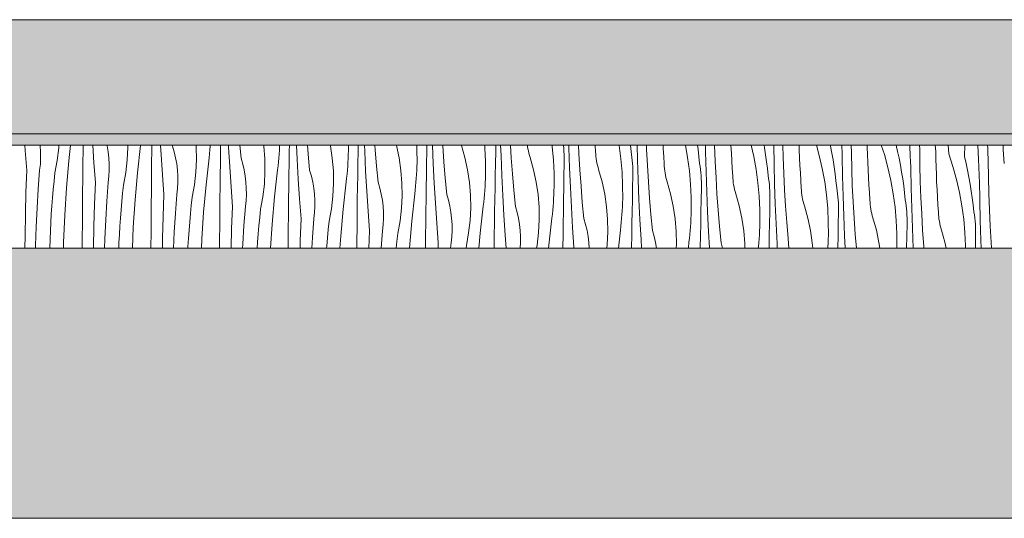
# Model space of a CAD drawing. Header units: millimetres. Extents: x -5600 to 56024, y 506 to 54141.
# Tile 41 of 48: x 43320 to 45044, y 28372 to 29245. Entities that reach past the tile are written whole.
import ezdxf

# ---------------------------------------------------------------- set-up
doc = ezdxf.new("R2010")
doc.units = ezdxf.units.MM
doc.layers.add('2D Drafting - General2', color=251, linetype='Continuous', lineweight=15)
doc.layers.add('2D Drafting - General81', color=251, linetype='Continuous', lineweight=20)

# ---------------------------------------------------------------- blocks, each defined once
blk = doc.blocks.new('*X26')
at = {"layer": '2D Drafting - General81', "linetype": 'Continuous'}
for p, q in [((-51892, -105026.2), (-51892.6, -105016.9)), ((-51865.8, -105017.9), (-51865.9, -105016.9)), ((-51865.2, -105028.6), (-51865.8, -105017.9)), ((-51836.2, -105043.6), (-51833.6, -105021.6)), ((-51833.6, -105021.6), (-51833.4, -105016.9)), ((-51815.7, -105043.9), (-51812.7, -105016.9)), ((-51790.9, -105026.6), (-51790.7, -105016.9)), ((-51771.9, -105047.4), (-51774, -105016.9)), ((-51748.9, -105017.9), (-51749.1, -105016.9)), ((-51747, -105028.4), (-51748.9, -105017.9)), ((-51713.6, -105042.7), (-51712.5, -105020.6)), ((-51712.5, -105020.6), (-51712.5, -105016.9)), ((-51695.7, -105065.1), (-51690.3, -105017.6)), ((-51690.3, -105017.6), (-51690.2, -105016.9)), ((-51670.5, -105026.9), (-51670.4, -105016.9)), ((-51654.2, -105033.7), (-51655.2, -105016.9)), ((-51634.3, -105018.3), (-51634.4, -105016.9)), ((-51631.2, -105028.6), (-51634.3, -105018.3)), ((-51592.7, -105019.6), (-51593, -105016.9)), ((-51592.4, -105041.8), (-51592.7, -105019.6)), ((-51568.7, -105025.1), (-51568.1, -105018.2)), ((-51568.1, -105018.2), (-51568, -105016.9)), ((-51550.1, -105027.1), (-51550, -105016.9)), ((-51536.1, -105020), (-51536.3, -105016.9)), ((-51534.1, -105054.9), (-51536.1, -105020)), ((-51514.2, -105039.5), (-51516.4, -105016.9)), ((-51474.5, -105018.7), (-51474.7, -105016.9)), ((-51472.7, -105040.8), (-51474.5, -105018.7)), ((-51447.1, -105025.7), (-51446.7, -105018.8)), ((-51446.7, -105018.8), (-51446.6, -105016.9)), ((-51429.7, -105027.4), (-51429.5, -105016.9)), ((-51416.1, -105041.2), (-51417.3, -105016.9)), ((-51396.9, -105032.2), (-51398.1, -105016.9)), ((-51357.6, -105017.9), (-51357.8, -105016.9)), ((-51354.4, -105039.8), (-51357.6, -105017.9)), ((-51326.2, -105016.9), (-51326.2, -105026.3)), ((-51309.3, -105027.7), (-51309.1, -105016.9)), ((-51297.7, -105027.5), (-51298.2, -105016.9)), ((-51279.2, -105024.9), (-51279.7, -105016.9)), ((-51242.2, -105017.4), (-51242.3, -105016.9)), ((-51237.5, -105039.1), (-51242.2, -105017.4)), ((-51206.5, -105016.9), (-51206.2, -105023.9)), ((-51188.8, -105028), (-51188.6, -105016.9)), ((-51177.7, -105048.7), (-51179, -105016.9)), ((-51161.1, -105017.6), (-51161.2, -105016.9)), ((-51159.1, -105046.1), (-51161.1, -105017.6)), ((-51128.1, -105017.2), (-51128.2, -105016.9)), ((-51122.1, -105038.5), (-51128.1, -105017.2)), ((-51087.6, -105016.9), (-51087.2, -105021.6)), ((-51087.2, -105021.6), (-51086.1, -105045.1)), ((-51068.3, -105017.5), (-51068.3, -105016.9)), ((-51068.2, -105022.9), (-51068.3, -105017.5)), ((-51059, -105035), (-51059.6, -105016.9)), ((-51041, -105038.7), (-51042.3, -105016.9)), ((-51012.4, -105019.1), (-51012.6, -105016.9)), ((-51011.8, -105023), (-51012.4, -105019.1)), ((-50969.6, -105016.9), (-50969.3, -105019.3)), ((-50969.3, -105019.3), (-50967.1, -105042.8)), ((-50949.8, -105017.2), (-50949.8, -105016.9)), ((-50949.2, -105022.6), (-50949.8, -105017.2)), ((-50948.8, -105027.9), (-50949.2, -105022.6)), ((-50940.1, -105021.3), (-50940.2, -105016.9)), ((-50939, -105056.2), (-50940.1, -105021.3)), ((-50922.7, -105031.4), (-50923.4, -105016.9)), ((-50893.3, -105028.5), (-50894.1, -105016.9)), ((-50852.4, -105016.9), (-50852.3, -105017.2)), ((-50852.3, -105017.2), (-50849.2, -105040.5)), ((-50832.4, -105016.9), (-50831.2, -105027.7)), ((-50820.1, -105042.4), (-50820.7, -105016.9)), ((-50804, -105024), (-50804.2, -105016.9)), ((-50775, -105023.1), (-50775.3, -105016.9)), ((-50736.2, -105016.9), (-50732.3, -105038.4)), ((-50715.1, -105016.9), (-50714, -105024.5)), ((-50700.9, -105028.7), (-50701.1, -105016.9)), ((-50683.9, -105045.2), (-50684.9, -105016.9)), ((-50656.3, -105017.6), (-50656.3, -105016.9)), ((-50655.6, -105030.9), (-50656.3, -105017.6)), ((-50620.8, -105016.9), (-50616.4, -105036.4)), ((-50598.4, -105016.9), (-50597.6, -105021.4)), ((-50597.6, -105021.4), (-50595.7, -105033.5)), ((-50580.8, -105049.9), (-50581.3, -105016.9)), ((-50564.8, -105037.8), (-50565.3, -105016.9)), ((-50536.8, -105025.5), (-50537, -105016.9)), ((-50506.4, -105016.9), (-50501.6, -105034.7)), ((-50482.3, -105016.9), (-50482, -105018.5)), ((-50482, -105018.5), (-50479.7, -105030.5)), ((-50462.2, -105017.4), (-50462.3, -105016.9)), ((-50462, -105022.1), (-50462.2, -105017.4)), ((-50461.8, -105026.8), (-50462, -105022.1)), ((-50445.5, -105030.4), (-50445.6, -105016.9)), ((-50417.5, -105020.1), (-50417.6, -105016.9)), ((-50417.1, -105033.4), (-50417.5, -105020.1)), ((-50393, -105016.9), (-50387.7, -105033.1)), ((-50366.9, -105016.9), (-50364.4, -105027.6)), ((-50343, -105019.9), (-50343.1, -105016.9)), ((-50342.8, -105024.6), (-50343, -105019.9)), ((-50326, -105017.4), (-50326, -105016.9)), ((-50325.7, -105023), (-50326, -105017.4)), ((-50297.7, -105027.9), (-50298.5, -105016.9)), ((-50274.9, -105031.9), (-50275.7, -105016.9)), ((-50247.1, -105036.8), (-50246.9, -105016.9)), ((-50222.9, -105041.1), (-50223.8, -105016.9)), ((-50206.6, -105021.9), (-50206.8, -105016.9)), ((-50206.4, -105027.5), (-50206.6, -105021.9)), ((-50179.4, -105025), (-50179.9, -105016.9)), ((-51889.4, -105061), (-51892, -105026.2)), ((-51865.7, -105050.1), (-51865.2, -105039.3)), ((-51865.2, -105039.3), (-51865.2, -105028.6)), ((-51791.1, -105047.5), (-51790.9, -105026.6)), ((-51745.8, -105039.1), (-51747, -105028.4)), ((-51745.1, -105049.8), (-51745.8, -105039.1)), ((-51670.8, -105047.7), (-51670.5, -105026.9)), ((-51651.9, -105068.6), (-51654.2, -105033.7)), ((-51628.8, -105039), (-51631.2, -105028.6)), ((-51626.9, -105049.6), (-51628.8, -105039)), ((-51575.6, -105086.3), (-51570.3, -105038.7)), ((-51570.3, -105038.7), (-51569.5, -105031.9)), ((-51569.5, -105031.9), (-51568.7, -105025.1)), ((-51550.4, -105048), (-51550.1, -105027.1)), ((-51511.2, -105049.8), (-51514.2, -105039.5)), ((-51448.7, -105046.2), (-51448, -105039.4)), ((-51448, -105039.4), (-51447.5, -105032.6)), ((-51447.5, -105032.6), (-51447.1, -105025.7)), ((-51430.1, -105048.3), (-51429.7, -105027.4)), ((-51394.1, -105060.7), (-51396.9, -105032.2)), ((-51326.6, -105040), (-51326.4, -105033.1)), ((-51326.4, -105033.1), (-51326.2, -105026.3)), ((-51309.7, -105048.6), (-51309.3, -105027.7)), ((-51296, -105062.4), (-51297.7, -105027.5)), ((-51276.8, -105053.4), (-51279.2, -105024.9)), ((-51234.3, -105061), (-51237.5, -105039.1)), ((-51206.2, -105023.9), (-51206.1, -105047.4)), ((-51189.2, -105048.9), (-51188.8, -105028)), ((-51117.5, -105060.2), (-51122.1, -105038.5)), ((-51068.7, -105049.1), (-51068.3, -105028.3)), ((-51068.3, -105028.3), (-51068.2, -105022.9)), ((-51057.6, -105069.9), (-51059, -105035)), ((-51039, -105067.2), (-51041, -105038.7)), ((-51011.1, -105026.9), (-51011.8, -105023)), ((-51010.2, -105030.8), (-51011.1, -105026.9)), ((-51009.2, -105034.6), (-51010.2, -105030.8)), ((-51008.1, -105038.4), (-51009.2, -105034.6)), ((-51002, -105059.7), (-51008.1, -105038.4)), ((-50948.4, -105033.3), (-50948.8, -105027.9)), ((-50948.2, -105038.7), (-50948.4, -105033.3)), ((-50948.2, -105044), (-50948.2, -105038.7)), ((-50921, -105059.9), (-50922.7, -105031.4)), ((-50893.1, -105032.4), (-50893.3, -105028.5)), ((-50892.8, -105036.4), (-50893.1, -105032.4)), ((-50892.3, -105040.3), (-50892.8, -105036.4)), ((-50830.4, -105033), (-50831.2, -105027.7)), ((-50829.7, -105038.4), (-50830.4, -105033)), ((-50829.1, -105043.7), (-50829.7, -105038.4)), ((-50802.6, -105052.5), (-50804, -105024)), ((-50774.1, -105036.4), (-50775, -105023.1)), ((-50773.2, -105049.7), (-50774.1, -105036.4)), ((-50732.3, -105038.4), (-50729.1, -105061.7)), ((-50714, -105024.5), (-50712.5, -105036.7)), ((-50712.5, -105036.7), (-50711.2, -105048.9)), ((-50700, -105063.6), (-50700.9, -105028.7)), ((-50654.9, -105044.2), (-50655.6, -105030.9)), ((-50616.4, -105036.4), (-50612.2, -105059.6)), ((-50595.7, -105033.5), (-50594, -105045.7)), ((-50563.8, -105066.3), (-50564.8, -105037.8)), ((-50536.2, -105038.8), (-50536.8, -105025.5)), ((-50535.6, -105052.1), (-50536.2, -105038.8)), ((-50501.6, -105034.7), (-50496.3, -105057.6)), ((-50479.7, -105030.5), (-50477.5, -105042.6)), ((-50461.6, -105031.5), (-50461.8, -105026.8)), ((-50461.3, -105036.1), (-50461.6, -105031.5)), ((-50460.7, -105071), (-50461.3, -105036.1)), ((-50444.8, -105058.9), (-50445.5, -105030.4)), ((-50416.7, -105046.7), (-50417.1, -105033.4)), ((-50387.7, -105033.1), (-50381.5, -105055.8)), ((-50364.4, -105027.6), (-50361.9, -105039.6)), ((-50361.9, -105039.6), (-50359.6, -105051.7)), ((-50342.6, -105029.3), (-50342.8, -105024.6)), ((-50342.4, -105033.9), (-50342.6, -105029.3)), ((-50342.2, -105038.6), (-50342.4, -105033.9)), ((-50341.9, -105043.3), (-50342.2, -105038.6)), ((-50325.4, -105051.5), (-50325.7, -105023)), ((-50297.4, -105041.2), (-50297.7, -105027.9)), ((-50274.9, -105031.9), (-50267.6, -105054.3)), ((-50247.1, -105036.8), (-50244.4, -105048.8)), ((-50206.2, -105033), (-50206.4, -105027.5)), ((-50205.9, -105038.6), (-50206.2, -105033)), ((-50205.7, -105044.1), (-50205.9, -105038.6)), ((-50177.6, -105049.1), (-50179.4, -105025)), ((-51866.9, -105060.7), (-51865.7, -105050.1)), ((-51840.1, -105065.4), (-51836.2, -105043.6)), ((-51819.9, -105091.5), (-51815.7, -105043.9)), ((-51791.3, -105068.4), (-51791.1, -105047.5)), ((-51769.3, -105082.2), (-51771.9, -105047.4)), ((-51745.1, -105060.5), (-51745.1, -105049.8)), ((-51716.1, -105064.8), (-51713.6, -105042.7)), ((-51671, -105068.6), (-51670.8, -105047.7)), ((-51625.7, -105060.3), (-51626.9, -105049.6)), ((-51593.5, -105063.9), (-51592.4, -105041.8)), ((-51550.7, -105068.9), (-51550.4, -105048)), ((-51531.8, -105089.7), (-51534.1, -105054.9)), ((-51508.7, -105060.2), (-51511.2, -105049.8)), ((-51472.3, -105062.9), (-51472.7, -105040.8)), ((-51450.2, -105059.9), (-51449.4, -105053.1)), ((-51449.4, -105053.1), (-51448.7, -105046.2)), ((-51430.4, -105069.2), (-51430.1, -105048.3)), ((-51414, -105076.1), (-51416.1, -105041.2)), ((-51352.6, -105061.9), (-51354.4, -105039.8)), ((-51328, -105060.6), (-51327.4, -105053.7)), ((-51327.4, -105053.7), (-51327, -105046.9)), ((-51327, -105046.9), (-51326.6, -105040)), ((-51310, -105069.5), (-51309.7, -105048.6)), ((-51274.1, -105081.8), (-51276.8, -105053.4)), ((-51206.6, -105061.2), (-51206.3, -105054.3)), ((-51206.3, -105054.3), (-51206.1, -105047.4)), ((-51189.6, -105069.8), (-51189.2, -105048.9)), ((-51175.9, -105083.6), (-51177.7, -105048.7)), ((-51156.7, -105074.5), (-51159.1, -105046.1)), ((-51086.1, -105045.1), (-51086, -105068.6)), ((-51069.1, -105070), (-51068.7, -105049.1)), ((-50967.1, -105042.8), (-50966, -105066.3)), ((-50948.7, -105070.3), (-50948.2, -105049.4)), ((-50948.2, -105049.4), (-50948.2, -105044)), ((-50937.5, -105091), (-50939, -105056.2)), ((-50891.7, -105044.2), (-50892.3, -105040.3)), ((-50891, -105048.1), (-50891.7, -105044.2)), ((-50890.1, -105051.9), (-50891, -105048.1)), ((-50889.1, -105055.8), (-50890.1, -105051.9)), ((-50888, -105059.5), (-50889.1, -105055.8)), ((-50849.2, -105040.5), (-50847.1, -105063.9)), ((-50828.7, -105049.1), (-50829.1, -105043.7)), ((-50828.4, -105054.5), (-50828.7, -105049.1)), ((-50828.2, -105059.8), (-50828.4, -105054.5)), ((-50818.9, -105077.3), (-50820.1, -105042.4)), ((-50800.9, -105081.1), (-50802.6, -105052.5)), ((-50773, -105053.6), (-50773.2, -105049.7)), ((-50772.7, -105057.5), (-50773, -105053.6)), ((-50710.3, -105054.2), (-50711.2, -105048.9)), ((-50709.6, -105059.6), (-50710.3, -105054.2)), ((-50682.5, -105073.7), (-50683.9, -105045.2)), ((-50654.1, -105057.5), (-50654.9, -105044.2)), ((-50594, -105045.7), (-50592.4, -105057.9)), ((-50579.9, -105084.8), (-50580.8, -105049.9)), ((-50534.8, -105065.4), (-50535.6, -105052.1)), ((-50477.5, -105042.6), (-50475.6, -105054.7)), ((-50475.6, -105054.7), (-50473.9, -105066.9)), ((-50416.1, -105060), (-50416.7, -105046.7)), ((-50381.5, -105055.8), (-50376.3, -105078.8)), ((-50359.6, -105051.7), (-50357.5, -105063.8)), ((-50341.7, -105048), (-50341.9, -105043.3)), ((-50341.5, -105052.6), (-50341.7, -105048)), ((-50341.2, -105057.3), (-50341.5, -105052.6)), ((-50324.7, -105080.1), (-50325.4, -105051.5)), ((-50297.1, -105054.5), (-50297.4, -105041.2)), ((-50296.6, -105067.9), (-50297.1, -105054.5)), ((-50267.6, -105054.3), (-50261.4, -105077)), ((-50244.4, -105048.8), (-50241.8, -105060.8)), ((-50222.7, -105045.8), (-50222.9, -105041.1)), ((-50222.5, -105050.4), (-50222.7, -105045.8)), ((-50222.3, -105055.1), (-50222.5, -105050.4)), ((-50222.1, -105059.8), (-50222.3, -105055.1)), ((-50205.3, -105072.7), (-50205.7, -105044.1)), ((-51890.9, -105099.2), (-51889.4, -105061)), ((-51869.4, -105093.7), (-51866.9, -105060.7)), ((-51841.7, -105079.9), (-51840.1, -105065.4)), ((-51791.7, -105107.7), (-51791.3, -105068.4)), ((-51746.8, -105081.9), (-51745.7, -105071.2)), ((-51745.7, -105071.2), (-51745.1, -105060.5)), ((-51720.1, -105086.6), (-51716.1, -105064.8)), ((-51699.9, -105112.7), (-51695.7, -105065.1)), ((-51671.2, -105089.5), (-51671, -105068.6)), ((-51649.3, -105103.4), (-51651.9, -105068.6)), ((-51625, -105071), (-51625.7, -105060.3)), ((-51625, -105081.7), (-51625, -105071)), ((-51596, -105086), (-51593.5, -105063.9)), ((-51551, -105089.8), (-51550.7, -105068.9)), ((-51506.9, -105070.8), (-51508.7, -105060.2)), ((-51505.6, -105081.4), (-51506.9, -105070.8)), ((-51473.4, -105085.1), (-51472.3, -105062.9)), ((-51455.5, -105107.4), (-51450.2, -105059.9)), ((-51430.6, -105090.1), (-51430.4, -105069.2)), ((-51391.1, -105070.9), (-51394.1, -105060.7)), ((-51388.7, -105081.4), (-51391.1, -105070.9)), ((-51352.3, -105084.1), (-51352.6, -105061.9)), ((-51330.1, -105081.1), (-51329.3, -105074.3)), ((-51329.3, -105074.3), (-51328.6, -105067.4)), ((-51328.6, -105067.4), (-51328, -105060.6)), ((-51310.3, -105090.4), (-51310, -105069.5)), ((-51294, -105097.2), (-51296, -105062.4)), ((-51232.5, -105083.1), (-51234.3, -105061)), ((-51207.4, -105074.9), (-51206.9, -105068)), ((-51206.9, -105068), (-51206.6, -105061.2)), ((-51189.9, -105090.6), (-51189.6, -105069.8)), ((-51114.3, -105082.2), (-51117.5, -105060.2)), ((-51086.2, -105075.5), (-51086, -105068.6)), ((-51069.5, -105090.9), (-51069.1, -105070)), ((-51055.9, -105104.7), (-51057.6, -105069.9)), ((-51036.6, -105095.7), (-51039, -105067.2)), ((-50997.4, -105081.4), (-51002, -105059.7)), ((-50966, -105066.3), (-50966, -105089.8)), ((-50949.1, -105091.2), (-50948.7, -105070.3)), ((-50918.9, -105088.4), (-50921, -105059.9)), ((-50882, -105080.9), (-50888, -105059.5)), ((-50847.1, -105063.9), (-50846, -105087.4)), ((-50828.6, -105091.5), (-50828.2, -105070.6)), ((-50828.1, -105065.2), (-50828.2, -105059.8)), ((-50828.2, -105070.6), (-50828.1, -105065.2)), ((-50772.3, -105061.5), (-50772.7, -105057.5)), ((-50771.7, -105065.4), (-50772.3, -105061.5)), ((-50770.9, -105069.2), (-50771.7, -105065.4)), ((-50770.1, -105073.1), (-50770.9, -105069.2)), ((-50769.1, -105076.9), (-50770.1, -105073.1)), ((-50729.1, -105061.7), (-50727, -105085.1)), ((-50709.1, -105064.9), (-50709.6, -105059.6)), ((-50708.6, -105070.3), (-50709.1, -105064.9)), ((-50708.3, -105075.6), (-50708.6, -105070.3)), ((-50698.8, -105098.5), (-50700, -105063.6)), ((-50680.8, -105102.2), (-50682.5, -105073.7)), ((-50653.1, -105070.8), (-50654.1, -105057.5)), ((-50653, -105074.8), (-50653.1, -105070.8)), ((-50612.2, -105059.6), (-50609, -105082.9)), ((-50592.4, -105057.9), (-50591.1, -105070.1)), ((-50590.3, -105075.4), (-50591.1, -105070.1)), ((-50562.5, -105094.9), (-50563.8, -105066.3)), ((-50534, -105078.7), (-50534.8, -105065.4)), ((-50496.3, -105057.6), (-50492.1, -105080.7)), ((-50473.9, -105066.9), (-50472.4, -105079)), ((-50459.9, -105105.9), (-50460.7, -105071)), ((-50443.8, -105087.5), (-50444.8, -105058.9)), ((-50415.5, -105073.3), (-50416.1, -105060)), ((-50414.8, -105086.6), (-50415.5, -105073.3)), ((-50357.5, -105063.8), (-50355.5, -105075.9)), ((-50340.7, -105092.2), (-50341.2, -105057.3)), ((-50296.1, -105081.2), (-50296.6, -105067.9)), ((-50241.8, -105060.8), (-50239.5, -105072.9)), ((-50239.5, -105072.9), (-50237.4, -105084.9)), ((-50221.9, -105064.5), (-50222.1, -105059.8)), ((-50221.7, -105069.1), (-50221.9, -105064.5)), ((-50221.4, -105073.8), (-50221.7, -105069.1)), ((-50221.2, -105078.5), (-50221.4, -105073.8)), ((-50204.6, -105101.3), (-50205.3, -105072.7)), ((-51843.1, -105094.3), (-51841.7, -105079.9)), ((-51823, -105139.3), (-51819.9, -105091.5)), ((-51770.8, -105120.3), (-51769.3, -105082.2)), ((-51749.3, -105114.8), (-51746.8, -105081.9)), ((-51721.6, -105101), (-51720.1, -105086.6)), ((-51671.6, -105128.9), (-51671.2, -105089.5)), ((-51625.6, -105092.4), (-51625, -105081.7)), ((-51600, -105107.8), (-51596, -105086)), ((-51579.8, -105133.9), (-51575.6, -105086.3)), ((-51551.2, -105110.7), (-51551, -105089.8)), ((-51529.2, -105124.6), (-51531.8, -105089.7)), ((-51505, -105092.1), (-51505.6, -105081.4)), ((-51476, -105107.1), (-51473.4, -105085.1)), ((-51430.9, -105111), (-51430.6, -105090.1)), ((-51411.7, -105110.9), (-51414, -105076.1)), ((-51386.8, -105091.9), (-51388.7, -105081.4)), ((-51353.4, -105106.3), (-51352.3, -105084.1)), ((-51335.5, -105128.6), (-51330.1, -105081.1)), ((-51310.6, -105111.3), (-51310.3, -105090.4)), ((-51271, -105092.1), (-51274.1, -105081.8)), ((-51232.2, -105105.3), (-51232.5, -105083.1)), ((-51209.2, -105095.4), (-51208.5, -105088.6)), ((-51208.5, -105088.6), (-51207.9, -105081.7)), ((-51207.9, -105081.7), (-51207.4, -105074.9)), ((-51190.2, -105111.5), (-51189.9, -105090.6)), ((-51173.9, -105118.4), (-51175.9, -105083.6)), ((-51154, -105103), (-51156.7, -105074.5)), ((-51112.5, -105104.3), (-51114.3, -105082.2)), ((-51087.3, -105096.1), (-51086.9, -105089.2)), ((-51086.9, -105089.2), (-51086.5, -105082.3)), ((-51086.5, -105082.3), (-51086.2, -105075.5)), ((-51069.9, -105111.8), (-51069.5, -105090.9)), ((-50994.2, -105103.3), (-50997.4, -105081.4)), ((-50966.2, -105096.7), (-50966, -105089.8)), ((-50949.5, -105112.1), (-50949.1, -105091.2)), ((-50935.8, -105125.9), (-50937.5, -105091)), ((-50916.6, -105116.9), (-50918.9, -105088.4)), ((-50877.3, -105102.6), (-50882, -105080.9)), ((-50846, -105087.4), (-50845.9, -105111)), ((-50829, -105112.4), (-50828.6, -105091.5)), ((-50817.5, -105112.2), (-50818.9, -105077.3)), ((-50798.9, -105109.6), (-50800.9, -105081.1)), ((-50767.9, -105080.7), (-50769.1, -105076.9)), ((-50761.9, -105102), (-50767.9, -105080.7)), ((-50727, -105085.1), (-50725.9, -105108.6)), ((-50708.1, -105081), (-50708.3, -105075.6)), ((-50708, -105086.4), (-50708.1, -105081)), ((-50708.1, -105091.8), (-50708, -105086.4)), ((-50652.6, -105078.7), (-50653, -105074.8)), ((-50652.2, -105082.6), (-50652.6, -105078.7)), ((-50651.6, -105086.5), (-50652.2, -105082.6)), ((-50650.9, -105090.4), (-50651.6, -105086.5)), ((-50650, -105094.3), (-50650.9, -105090.4)), ((-50609, -105082.9), (-50606.9, -105106.3)), ((-50589.6, -105080.7), (-50590.3, -105075.4)), ((-50589, -105086.1), (-50589.6, -105080.7)), ((-50588.6, -105091.4), (-50589, -105086.1)), ((-50588.2, -105096.8), (-50588.6, -105091.4)), ((-50578.8, -105119.7), (-50579.9, -105084.8)), ((-50533.1, -105092), (-50534, -105078.7)), ((-50492.1, -105080.7), (-50489, -105104)), ((-50472.4, -105079), (-50471, -105091.2)), ((-50470.2, -105096.6), (-50471, -105091.2)), ((-50442.4, -105116.1), (-50443.8, -105087.5)), ((-50413.9, -105099.9), (-50414.8, -105086.6)), ((-50376.3, -105078.8), (-50372.1, -105101.9)), ((-50355.5, -105075.9), (-50353.8, -105088)), ((-50353.8, -105088), (-50352.3, -105100.2)), ((-50323.7, -105108.7), (-50324.7, -105080.1)), ((-50295.4, -105094.5), (-50296.1, -105081.2)), ((-50261.4, -105077), (-50256.2, -105099.9)), ((-50237.4, -105084.9), (-50235.5, -105097.1)), ((-50220.6, -105113.4), (-50221.2, -105078.5)), ((-51891.9, -105137.3), (-51890.9, -105099.2)), ((-51871.4, -105126.7), (-51869.4, -105093.7)), ((-51845.5, -105123.2), (-51844.3, -105108.8)), ((-51844.3, -105108.8), (-51843.1, -105094.3)), ((-51792, -105147.1), (-51791.7, -105107.7)), ((-51723, -105115.5), (-51721.6, -105101)), ((-51650.7, -105141.5), (-51649.3, -105103.4)), ((-51629.2, -105136), (-51626.8, -105103.1)), ((-51626.8, -105103.1), (-51625.6, -105092.4)), ((-51601.5, -105122.2), (-51600, -105107.8)), ((-51505.5, -105113.6), (-51504.9, -105102.9)), ((-51504.9, -105102.9), (-51505, -105092.1)), ((-51479.9, -105128.9), (-51476, -105107.1)), ((-51459.7, -105155.1), (-51455.5, -105107.4)), ((-51385.6, -105102.6), (-51386.8, -105091.9)), ((-51384.9, -105113.3), (-51385.6, -105102.6)), ((-51355.9, -105128.3), (-51353.4, -105106.3)), ((-51291.7, -105132.1), (-51294, -105097.2)), ((-51268.6, -105102.6), (-51271, -105092.1)), ((-51266.7, -105113.1), (-51268.6, -105102.6)), ((-51233.3, -105127.4), (-51232.2, -105105.3)), ((-51215.4, -105149.8), (-51210.1, -105102.2)), ((-51210.1, -105102.2), (-51209.2, -105095.4)), ((-51151, -105113.3), (-51154, -105103)), ((-51112.1, -105126.5), (-51112.5, -105104.3)), ((-51088.5, -105109.8), (-51087.8, -105102.9)), ((-51087.8, -105102.9), (-51087.3, -105096.1)), ((-51053.8, -105139.6), (-51055.9, -105104.7)), ((-51033.9, -105124.2), (-51036.6, -105095.7)), ((-50992.4, -105125.4), (-50994.2, -105103.3)), ((-50966.8, -105110.4), (-50966.4, -105103.5)), ((-50966.4, -105103.5), (-50966.2, -105096.7)), ((-50874.1, -105124.5), (-50877.3, -105102.6)), ((-50757.3, -105123.7), (-50761.9, -105102)), ((-50725.9, -105108.6), (-50725.8, -105132.1)), ((-50708.5, -105112.7), (-50708.1, -105091.8)), ((-50697.4, -105133.4), (-50698.8, -105098.5)), ((-50678.8, -105130.7), (-50680.8, -105102.2)), ((-50649, -105098.1), (-50650, -105094.3)), ((-50647.9, -105101.9), (-50649, -105098.1)), ((-50641.8, -105123.2), (-50647.9, -105101.9)), ((-50606.9, -105106.3), (-50605.8, -105129.8)), ((-50588, -105102.2), (-50588.2, -105096.8)), ((-50588, -105107.6), (-50588, -105102.2)), ((-50588, -105112.9), (-50588, -105107.6)), ((-50560.8, -105123.4), (-50562.5, -105094.9)), ((-50532.9, -105095.9), (-50533.1, -105092)), ((-50532.6, -105099.9), (-50532.9, -105095.9)), ((-50532.1, -105103.8), (-50532.6, -105099.9)), ((-50531.5, -105107.7), (-50532.1, -105103.8)), ((-50530.8, -105111.6), (-50531.5, -105107.7)), ((-50489, -105104), (-50486.8, -105127.5)), ((-50469.5, -105101.9), (-50470.2, -105096.6)), ((-50468.9, -105107.2), (-50469.5, -105101.9)), ((-50468.5, -105112.6), (-50468.9, -105107.2)), ((-50458.7, -105140.8), (-50459.9, -105105.9)), ((-50413, -105113.2), (-50413.9, -105099.9)), ((-50372.1, -105101.9), (-50368.9, -105125.2)), ((-50352.3, -105100.2), (-50351, -105112.4)), ((-50339.8, -105127.1), (-50340.7, -105092.2)), ((-50322.3, -105137.2), (-50323.7, -105108.7)), ((-50294.7, -105107.8), (-50295.4, -105094.5)), ((-50293.9, -105121.1), (-50294.7, -105107.8)), ((-50256.2, -105099.9), (-50252, -105123.1)), ((-50235.5, -105097.1), (-50233.8, -105109.2)), ((-50203.6, -105129.8), (-50204.6, -105101.3)), ((-51846.5, -105137.7), (-51845.5, -105123.2)), ((-51771.8, -105158.5), (-51770.8, -105120.3)), ((-51751.3, -105147.8), (-51749.3, -105114.8)), ((-51724.3, -105129.9), (-51723, -105115.5)), ((-51702.9, -105160.4), (-51699.9, -105112.7)), ((-51602.9, -105136.6), (-51601.5, -105122.2)), ((-51551.5, -105150.1), (-51551.2, -105110.7)), ((-51530.7, -105162.7), (-51529.2, -105124.6)), ((-51509.2, -105157.2), (-51506.7, -105124.2)), ((-51506.7, -105124.2), (-51505.5, -105113.6)), ((-51431.1, -105131.9), (-51430.9, -105111)), ((-51409.1, -105145.7), (-51411.7, -105110.9)), ((-51385.5, -105134.7), (-51384.9, -105124)), ((-51384.9, -105124), (-51384.9, -105113.3)), ((-51310.8, -105132.2), (-51310.6, -105111.3)), ((-51265.5, -105123.8), (-51266.7, -105113.1)), ((-51264.8, -105134.5), (-51265.5, -105123.8)), ((-51190.5, -105132.4), (-51190.2, -105111.5)), ((-51171.6, -105153.2), (-51173.9, -105118.4)), ((-51148.5, -105123.7), (-51151, -105113.3)), ((-51146.7, -105134.3), (-51148.5, -105123.7)), ((-51095.3, -105170.9), (-51090, -105123.4)), ((-51090, -105123.4), (-51089.2, -105116.6)), ((-51089.2, -105116.6), (-51088.5, -105109.8)), ((-51070.2, -105132.7), (-51069.9, -105111.8)), ((-51030.9, -105134.5), (-51033.9, -105124.2)), ((-50992.1, -105147.6), (-50992.4, -105125.4)), ((-50968.4, -105130.9), (-50967.8, -105124.1)), ((-50967.8, -105124.1), (-50967.2, -105117.2)), ((-50967.2, -105117.2), (-50966.8, -105110.4)), ((-50949.8, -105133), (-50949.5, -105112.1)), ((-50933.8, -105160.8), (-50935.8, -105125.9)), ((-50913.9, -105145.3), (-50916.6, -105116.9)), ((-50872.3, -105146.6), (-50874.1, -105124.5)), ((-50846.7, -105131.6), (-50846.4, -105124.7)), ((-50846.4, -105124.7), (-50846.1, -105117.8)), ((-50846.1, -105117.8), (-50845.9, -105111)), ((-50829.4, -105133.3), (-50829, -105112.4)), ((-50815.7, -105147.1), (-50817.5, -105112.2)), ((-50796.5, -105138.1), (-50798.9, -105109.6)), ((-50754.1, -105145.7), (-50757.3, -105123.7)), ((-50708.9, -105133.6), (-50708.5, -105112.7)), ((-50637.2, -105144.9), (-50641.8, -105123.2)), ((-50588.5, -105133.8), (-50588, -105112.9)), ((-50577.3, -105154.5), (-50578.8, -105119.7)), ((-50558.7, -105151.9), (-50560.8, -105123.4)), ((-50529.9, -105115.4), (-50530.8, -105111.6)), ((-50528.9, -105119.3), (-50529.9, -105115.4)), ((-50527.8, -105123), (-50528.9, -105119.3)), ((-50521.8, -105144.4), (-50527.8, -105123)), ((-50468.2, -105118), (-50468.5, -105112.6)), ((-50468, -105123.4), (-50468.2, -105118)), ((-50467.9, -105128.7), (-50468, -105123.4)), ((-50440.7, -105144.6), (-50442.4, -105116.1)), ((-50412.8, -105117.1), (-50413, -105113.2)), ((-50412.5, -105121.1), (-50412.8, -105117.1)), ((-50412.1, -105125), (-50412.5, -105121.1)), ((-50411.5, -105128.9), (-50412.1, -105125)), ((-50368.9, -105125.2), (-50366.8, -105148.6)), ((-50350.1, -105117.7), (-50351, -105112.4)), ((-50349.4, -105123.1), (-50350.1, -105117.7)), ((-50348.9, -105128.4), (-50349.4, -105123.1)), ((-50292.9, -105134.3), (-50293.9, -105121.1)), ((-50252, -105123.1), (-50248.8, -105146.4)), ((-50233.8, -105109.2), (-50232.2, -105121.4)), ((-50232.2, -105121.4), (-50230.9, -105133.6)), ((-50219.7, -105148.3), (-50220.6, -105113.4)), ((-51892.5, -105175.5), (-51891.9, -105137.3)), ((-51873, -105159.7), (-51871.4, -105126.7)), ((-51847.3, -105152.2), (-51846.5, -105137.7)), ((-51825, -105187), (-51823, -105139.3)), ((-51725.4, -105144.4), (-51724.3, -105129.9)), ((-51671.9, -105168.2), (-51671.6, -105128.9)), ((-51651.8, -105179.7), (-51650.7, -105141.5)), ((-51631.3, -105169), (-51629.2, -105136)), ((-51604.2, -105151.1), (-51602.9, -105136.6)), ((-51582.9, -105181.6), (-51579.8, -105133.9)), ((-51481.5, -105143.4), (-51479.9, -105128.9)), ((-51431.5, -105171.2), (-51431.1, -105131.9)), ((-51386.6, -105145.4), (-51385.5, -105134.7)), ((-51359.9, -105150.1), (-51355.9, -105128.3)), ((-51339.7, -105176.2), (-51335.5, -105128.6)), ((-51311, -105153.1), (-51310.8, -105132.2)), ((-51289.1, -105166.9), (-51291.7, -105132.1)), ((-51264.8, -105145.2), (-51264.8, -105134.5)), ((-51235.8, -105149.5), (-51233.3, -105127.4)), ((-51190.8, -105153.3), (-51190.5, -105132.4)), ((-51145.4, -105144.9), (-51146.7, -105134.3)), ((-51113.2, -105148.6), (-51112.1, -105126.5)), ((-51070.4, -105153.6), (-51070.2, -105132.7)), ((-51051.5, -105174.4), (-51053.8, -105139.6)), ((-51028.5, -105144.9), (-51030.9, -105134.5)), ((-50969.9, -105144.6), (-50969.1, -105137.8)), ((-50969.1, -105137.8), (-50968.4, -105130.9)), ((-50950.1, -105153.9), (-50949.8, -105133)), ((-50847.7, -105145.3), (-50847.2, -105138.4)), ((-50847.2, -105138.4), (-50846.7, -105131.6)), ((-50829.7, -105154.2), (-50829.4, -105133.3)), ((-50793.8, -105166.5), (-50796.5, -105138.1)), ((-50726.3, -105145.9), (-50726, -105139)), ((-50726, -105139), (-50725.8, -105132.1)), ((-50709.3, -105154.4), (-50708.9, -105133.6)), ((-50695.7, -105168.2), (-50697.4, -105133.4)), ((-50676.4, -105159.2), (-50678.8, -105130.7)), ((-50605.8, -105129.8), (-50605.8, -105153.3)), ((-50588.9, -105154.7), (-50588.5, -105133.8)), ((-50486.8, -105127.5), (-50485.8, -105151)), ((-50468.4, -105155), (-50468, -105134.1)), ((-50468, -105134.1), (-50467.9, -105128.7)), ((-50457.3, -105175.7), (-50458.7, -105140.8)), ((-50410.7, -105132.8), (-50411.5, -105128.9)), ((-50409.9, -105136.6), (-50410.7, -105132.8)), ((-50408.9, -105140.4), (-50409.9, -105136.6)), ((-50407.7, -105144.2), (-50408.9, -105140.4)), ((-50348.4, -105133.8), (-50348.9, -105128.4)), ((-50348.1, -105139.1), (-50348.4, -105133.8)), ((-50347.9, -105144.5), (-50348.1, -105139.1)), ((-50338.6, -105162), (-50339.8, -105127.1)), ((-50320.6, -105165.8), (-50322.3, -105137.2)), ((-50292.8, -105138.3), (-50292.9, -105134.3)), ((-50292.4, -105142.2), (-50292.8, -105138.3)), ((-50292, -105146.1), (-50292.4, -105142.2)), ((-50230.1, -105138.9), (-50230.9, -105133.6)), ((-50229.4, -105144.2), (-50230.1, -105138.9)), ((-50202.3, -105158.4), (-50203.6, -105129.8)), ((-51874.1, -105192.7), (-51873, -105159.7)), ((-51848.1, -105166.7), (-51847.3, -105152.2)), ((-51792.3, -105186.4), (-51792, -105147.1)), ((-51772.5, -105196.6), (-51771.8, -105158.5)), ((-51752.9, -105180.8), (-51751.3, -105147.8)), ((-51727.3, -105173.4), (-51726.4, -105158.9)), ((-51726.4, -105158.9), (-51725.4, -105144.4)), ((-51704.4, -105196.9), (-51702.9, -105160.4)), ((-51605.3, -105165.6), (-51604.2, -105151.1)), ((-51551.9, -105189.4), (-51551.5, -105150.1)), ((-51511.2, -105190.2), (-51509.2, -105157.2)), ((-51484.1, -105172.3), (-51482.9, -105157.8)), ((-51482.9, -105157.8), (-51481.5, -105143.4)), ((-51462.4, -105196.9), (-51459.7, -105155.1)), ((-51410.6, -105183.9), (-51409.1, -105145.7)), ((-51389.1, -105178.4), (-51386.6, -105145.4)), ((-51361.4, -105164.5), (-51359.9, -105150.1)), ((-51311.4, -105192.4), (-51311, -105153.1)), ((-51266.6, -105166.6), (-51265.4, -105155.9)), ((-51265.4, -105155.9), (-51264.8, -105145.2)), ((-51239.8, -105171.3), (-51235.8, -105149.5)), ((-51219.5, -105196.9), (-51215.4, -105149.8)), ((-51191, -105174.2), (-51190.8, -105153.3)), ((-51169, -105188.1), (-51171.6, -105153.2)), ((-51144.8, -105155.6), (-51145.4, -105144.9)), ((-51144.7, -105166.4), (-51144.8, -105155.6)), ((-51115.8, -105170.6), (-51113.2, -105148.6)), ((-51070.7, -105174.5), (-51070.4, -105153.6)), ((-51026.6, -105155.5), (-51028.5, -105144.9)), ((-51025.4, -105166.1), (-51026.6, -105155.5)), ((-50993.2, -105169.8), (-50992.1, -105147.6)), ((-50975.2, -105192.1), (-50969.9, -105144.6)), ((-50950.4, -105174.8), (-50950.1, -105153.9)), ((-50910.8, -105155.6), (-50913.9, -105145.3)), ((-50908.4, -105166.1), (-50910.8, -105155.6)), ((-50872, -105168.8), (-50872.3, -105146.6)), ((-50849.8, -105165.8), (-50849, -105158.9)), ((-50849, -105158.9), (-50848.3, -105152.1)), ((-50848.3, -105152.1), (-50847.7, -105145.3)), ((-50830, -105175.1), (-50829.7, -105154.2)), ((-50813.7, -105181.9), (-50815.7, -105147.1)), ((-50752.3, -105167.8), (-50754.1, -105145.7)), ((-50727.6, -105166.4), (-50727.1, -105159.6)), ((-50727.1, -105159.6), (-50726.7, -105152.7)), ((-50726.7, -105152.7), (-50726.3, -105145.9)), ((-50709.7, -105175.3), (-50709.3, -105154.4)), ((-50673.7, -105187.7), (-50676.4, -105159.2)), ((-50634, -105166.9), (-50637.2, -105144.9)), ((-50606.2, -105167), (-50606, -105160.2)), ((-50606, -105160.2), (-50605.8, -105153.3)), ((-50589.2, -105175.6), (-50588.9, -105154.7)), ((-50575.6, -105189.4), (-50577.3, -105154.5)), ((-50556.4, -105180.4), (-50558.7, -105151.9)), ((-50517.1, -105166.1), (-50521.8, -105144.4)), ((-50485.8, -105151), (-50485.7, -105174.5)), ((-50468.8, -105175.9), (-50468.4, -105155)), ((-50438.7, -105173.1), (-50440.7, -105144.6)), ((-50401.7, -105165.6), (-50407.7, -105144.2)), ((-50366.8, -105148.6), (-50365.7, -105172.1)), ((-50348.3, -105176.2), (-50347.9, -105155.3)), ((-50347.8, -105149.9), (-50347.9, -105144.5)), ((-50347.9, -105155.3), (-50347.8, -105149.9)), ((-50291.4, -105150.1), (-50292, -105146.1)), ((-50290.7, -105153.9), (-50291.4, -105150.1)), ((-50289.8, -105157.8), (-50290.7, -105153.9)), ((-50288.8, -105161.6), (-50289.8, -105157.8)), ((-50248.8, -105146.4), (-50246.7, -105169.8)), ((-50228.8, -105149.6), (-50229.4, -105144.2)), ((-50228.3, -105154.9), (-50228.8, -105149.6)), ((-50228, -105160.3), (-50228.3, -105154.9)), ((-50227.8, -105165.7), (-50228, -105160.3)), ((-50218.6, -105183.2), (-50219.7, -105148.3)), ((-50200.6, -105186.9), (-50202.3, -105158.4)), ((-51892.7, -105196.9), (-51892.5, -105175.5)), ((-51848.7, -105181.2), (-51848.1, -105166.7)), ((-51728, -105187.8), (-51727.3, -105173.4)), ((-51672.2, -105196.9), (-51671.9, -105168.2)), ((-51632.6, -105196.9), (-51631.3, -105169)), ((-51606.3, -105180), (-51605.3, -105165.6)), ((-51531.6, -105196.9), (-51530.7, -105162.7)), ((-51485.3, -105186.7), (-51484.1, -105172.3)), ((-51431.7, -105196.9), (-51431.5, -105171.2)), ((-51362.8, -105179), (-51361.4, -105164.5)), ((-51341, -105196.9), (-51339.7, -105176.2)), ((-51290.2, -105196.9), (-51289.1, -105166.9)), ((-51268.8, -105196.9), (-51266.6, -105166.6)), ((-51241.3, -105185.7), (-51239.8, -105171.3)), ((-51191.2, -105196.9), (-51191, -105174.2)), ((-51146.5, -105187.7), (-51145.3, -105177.1)), ((-51145.3, -105177.1), (-51144.7, -105166.4)), ((-51119.7, -105192.5), (-51115.8, -105170.6)), ((-51097.6, -105196.9), (-51095.3, -105170.9)), ((-51070.9, -105195.4), (-51070.7, -105174.5)), ((-51049.9, -105196.9), (-51051.5, -105174.4)), ((-51024.7, -105176.8), (-51025.4, -105166.1)), ((-51024.7, -105187.5), (-51024.7, -105176.8)), ((-50995.7, -105191.8), (-50993.2, -105169.8)), ((-50950.6, -105195.7), (-50950.4, -105174.8)), ((-50931.5, -105195.6), (-50933.8, -105160.8)), ((-50906.5, -105176.6), (-50908.4, -105166.1)), ((-50905.3, -105187.3), (-50906.5, -105176.6)), ((-50873.1, -105190.9), (-50872, -105168.8)), ((-50853.3, -105196.9), (-50849.8, -105165.8)), ((-50830.3, -105195.9), (-50830, -105175.1)), ((-50790.8, -105176.8), (-50793.8, -105166.5)), ((-50788.3, -105187.2), (-50790.8, -105176.8)), ((-50751.9, -105190), (-50752.3, -105167.8)), ((-50729, -105180.1), (-50728.3, -105173.3)), ((-50728.3, -105173.3), (-50727.6, -105166.4)), ((-50710, -105196.2), (-50709.7, -105175.3)), ((-50694, -105196.9), (-50695.7, -105168.2)), ((-50632.2, -105189), (-50634, -105166.9)), ((-50607, -105180.8), (-50606.6, -105173.9)), ((-50606.6, -105173.9), (-50606.2, -105167)), ((-50589.6, -105196.5), (-50589.2, -105175.6)), ((-50513.9, -105188), (-50517.1, -105166.1)), ((-50485.9, -105181.3), (-50485.7, -105174.5)), ((-50469.2, -105196.8), (-50468.8, -105175.9)), ((-50456.2, -105196.9), (-50457.3, -105175.7)), ((-50436.7, -105196.9), (-50438.7, -105173.1)), ((-50397.1, -105187.3), (-50401.7, -105165.6)), ((-50365.7, -105172.1), (-50365.6, -105195.6)), ((-50348.7, -105196.9), (-50348.3, -105176.2)), ((-50337.2, -105196.9), (-50338.6, -105162)), ((-50318.6, -105194.3), (-50320.6, -105165.8)), ((-50287.7, -105165.4), (-50288.8, -105161.6)), ((-50281.6, -105186.7), (-50287.7, -105165.4)), ((-50246.7, -105169.8), (-50245.6, -105193.3)), ((-50228.2, -105196.9), (-50227.8, -105176.5)), ((-50227.8, -105171.1), (-50227.8, -105165.7)), ((-50227.8, -105176.5), (-50227.8, -105171.1)), ((-51874.2, -105196.9), (-51874.1, -105192.7)), ((-51849.2, -105196.9), (-51848.7, -105181.2)), ((-51825.1, -105196.9), (-51825, -105187)), ((-51792.4, -105196.9), (-51792.3, -105186.4)), ((-51753.4, -105196.9), (-51752.9, -105180.8)), ((-51728.4, -105196.9), (-51728, -105187.8)), ((-51652, -105196.9), (-51651.8, -105179.7)), ((-51607.3, -105196.9), (-51607.2, -105194.5)), ((-51607.2, -105194.5), (-51606.3, -105180)), ((-51583.5, -105196.9), (-51582.9, -105181.6)), ((-51551.9, -105196.9), (-51551.9, -105189.4)), ((-51511.5, -105196.9), (-51511.2, -105190.2)), ((-51486, -105196.9), (-51485.3, -105186.7)), ((-51410.9, -105196.9), (-51410.6, -105183.9)), ((-51390.2, -105196.9), (-51389.1, -105178.4)), ((-51364.3, -105196.9), (-51364.1, -105193.4)), ((-51364.1, -105193.4), (-51362.8, -105179)), ((-51311.4, -105196.9), (-51311.4, -105192.4)), ((-51242.4, -105196.9), (-51241.3, -105185.7)), ((-51169.3, -105196.9), (-51169, -105188.1)), ((-51147.2, -105196.9), (-51146.5, -105187.7)), ((-51120.2, -105196.9), (-51119.7, -105192.5)), ((-51025.2, -105196.9), (-51024.7, -105187.5)), ((-50996.6, -105196.9), (-50995.7, -105191.8)), ((-50975.7, -105196.9), (-50975.2, -105192.1)), ((-50904.7, -105196.9), (-50905.3, -105187.3)), ((-50873.8, -105196.9), (-50873.1, -105190.9)), ((-50812.7, -105196.9), (-50813.7, -105181.9)), ((-50786.6, -105196.9), (-50788.3, -105187.2)), ((-50752.3, -105196.9), (-50751.9, -105190)), ((-50730.9, -105196.9), (-50729.8, -105186.9)), ((-50729.8, -105186.9), (-50729, -105180.1)), ((-50671, -105196.9), (-50673.7, -105187.7)), ((-50632.1, -105196.9), (-50632.2, -105189)), ((-50608.5, -105196.9), (-50608.2, -105194.4)), ((-50608.2, -105194.4), (-50607.6, -105187.6)), ((-50607.6, -105187.6), (-50607, -105180.8)), ((-50575.2, -105196.9), (-50575.6, -105189.4)), ((-50554.8, -105196.9), (-50556.4, -105180.4)), ((-50513.2, -105196.9), (-50513.9, -105188)), ((-50486.5, -105195.1), (-50486.2, -105188.2)), ((-50486.2, -105188.2), (-50485.9, -105181.3)), ((-50395.7, -105196.9), (-50397.1, -105187.3)), ((-50318.4, -105196.9), (-50318.6, -105194.3)), ((-50279.5, -105196.9), (-50281.6, -105186.7)), ((-50245.6, -105193.3), (-50245.6, -105196.9)), ((-50218, -105196.9), (-50218.6, -105183.2)), ((-50199.9, -105196.9), (-50200.6, -105186.9)), ((-51772.5, -105196.9), (-51772.5, -105196.6)), ((-51070.9, -105196.9), (-51070.9, -105195.4)), ((-50950.6, -105196.9), (-50950.6, -105195.7)), ((-50931.4, -105196.9), (-50931.5, -105195.6)), ((-50830.3, -105196.9), (-50830.3, -105195.9)), ((-50710, -105196.9), (-50710, -105196.2)), ((-50589.6, -105196.9), (-50589.6, -105196.5)), ((-50486.6, -105196.9), (-50486.5, -105195.1)), ((-50469.2, -105196.9), (-50469.2, -105196.8)), ((-50365.7, -105196.9), (-50365.6, -105195.6)), ((-50337.2, -105196.9), (-50337.2, -105196.9))]:
    blk.add_line(p, q, dxfattribs=at)
blk = doc.blocks.new('Wype_nienie_41')
at = {"layer": '2D Drafting - General2', "linetype": 'Continuous'}
for p, q in [((-48401.9, -105016.9), (-58901, -105016.9)), ((-58901, -105196.9), (-48401.9, -105196.9))]:
    blk.add_line(p, q, dxfattribs=at)
at = {"layer": '2D Drafting - General81', "linetype": 'Continuous'}
blk.add_blockref('*X26', (0, 0), dxfattribs=at)

msp = doc.modelspace()

# ---------------------------------------------------------------- hatches: boundary and pattern name
at = {"layer": '2D Drafting - General81', "linetype": 'Continuous'}
h = msp.add_hatch(dxfattribs=at)
h.set_pattern_fill('BETON', color=256, style=0, pattern_type=2)
h.set_pattern_definition([(45, (95222.02, 134042.17), (-70.71068, 70.71068), [75, -25]), (45, (95222.02, 134112.89), (-70.71068, 70.71068), [75, -25])])
h.paths.add_polyline_path([(47120.13, 29245.27), (36021.03, 29245.27), (36021.03, 29075.27), (36021.03, 29045.27), (47120.13, 29045.27)])
msp.add_hatch(color=256, dxfattribs=at).paths.add_polyline_path([(36321.03, 29025.27), (46820.13, 29025.27), (46820.13, 29045.27), (36321.03, 29045.27)], flags=0)
h = msp.add_hatch(dxfattribs=at)
h.set_pattern_fill('SOLID___DASHED', color=256, style=0, pattern_type=2)
h.set_pattern_definition([(45, (95222.02, 134042.17), (-70.71068, 70.71068), []), (45, (95186.66, 134077.53), (-70.71068, 70.71068), [75, -25])])
h.paths.add_polyline_path([(48488.23, 28371.7), (48488.23, 28845.27), (3122.03, 28845.27), (3122.03, 28371.7)])

# ---------------------------------------------------------------- linework, layer by layer
at = {"layer": '2D Drafting - General2', "linetype": 'Continuous', "flags": 128}
for points in [[(47120.13, 29245.27), (36021.03, 29245.27), (36021.03, 29075.27), (36021.03, 29045.27), (47120.13, 29045.27)], [(48488.23, 28845.27), (3122.03, 28845.27), (3122.03, 28371.7), (48488.23, 28371.7)]]:
    msp.add_lwpolyline(points, close=True, dxfattribs=at)

# ---------------------------------------------------------------- block references
at = {"layer": '2D Drafting - General81', "linetype": 'Continuous'}
msp.add_blockref('Wype_nienie_41', (95222.02, 134042.17), dxfattribs=at)

doc.saveas('drawing.dxf')
